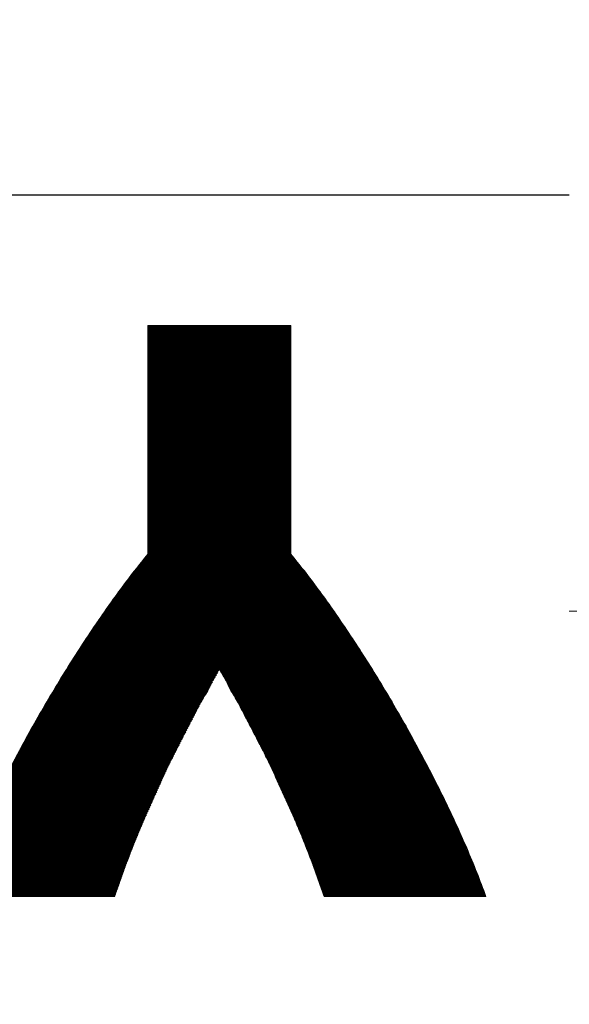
# Model space of a CAD drawing. Header units: millimetres. Extents: x 0 to 1300, y 0 to 891.
# Tile 86 of 146: x 199.58 to 204.2, y 596.69 to 604.97. Entities that reach past the tile are written whole.
import ezdxf

# ---------------------------------------------------------------- set-up
doc = ezdxf.new("R2010")
doc.units = ezdxf.units.MM
doc.header["$LTSCALE"] = 0.545669
doc.linetypes.add('CENTER', pattern=[50.8, 31.75, -6.35, 6.35, -6.35])
doc.layers.add('NoLayerName_001', color=7, linetype='Continuous')
doc.layers.add('NoLayerName_002', color=7, linetype='Continuous')

# ---------------------------------------------------------------- blocks, each defined once
blk = doc.blocks.new('JZB_0012')
at = {"layer": 'NoLayerName_002', "color": 7, "linetype": 'Continuous', "lineweight": 25}
for p, q in [((30.3468, 4.841), (29.1599, 3.6541)), ((30.3379, 4.841), (29.1599, 3.663)), ((30.329, 4.841), (29.1599, 3.6719)), ((30.3201, 4.841), (29.1599, 3.6808)), ((30.3112, 4.841), (29.1599, 3.6897)), ((30.3023, 4.841), (29.1599, 3.6986)), ((30.2934, 4.841), (29.1599, 3.7075)), ((30.2845, 4.841), (29.1599, 3.7164)), ((30.2756, 4.841), (29.1599, 3.7253)), ((30.2667, 4.841), (29.1599, 3.7343)), ((30.2578, 4.841), (29.1599, 3.7432)), ((30.2489, 4.841), (29.1599, 3.7521)), ((30.2399, 4.841), (29.1599, 3.761)), ((30.231, 4.841), (29.1599, 3.7699)), ((30.2221, 4.841), (29.1599, 3.7788)), ((30.2132, 4.841), (29.1599, 3.7877)), ((30.2043, 4.841), (29.1599, 3.7966)), ((30.1954, 4.841), (29.1599, 3.8055)), ((30.1865, 4.841), (29.1599, 3.8144)), ((30.1776, 4.841), (29.1599, 3.8233)), ((30.1687, 4.841), (29.1599, 3.8322)), ((30.1598, 4.841), (29.1599, 3.8412)), ((30.1509, 4.841), (29.1599, 3.8501)), ((30.142, 4.841), (29.1599, 3.859)), ((30.133, 4.841), (29.1599, 3.8679)), ((30.1241, 4.841), (29.1599, 3.8768)), ((30.1152, 4.841), (29.1599, 3.8857)), ((30.1063, 4.841), (29.1599, 3.8946)), ((30.0974, 4.841), (29.1599, 3.9035)), ((30.0885, 4.841), (29.1599, 3.9124)), ((30.0796, 4.841), (29.1599, 3.9213)), ((30.0707, 4.841), (29.1599, 3.9302)), ((30.0618, 4.841), (29.1599, 3.9392)), ((30.0529, 4.841), (29.1599, 3.9481)), ((30.044, 4.841), (29.1599, 3.957)), ((30.0351, 4.841), (29.1599, 3.9659)), ((30.0261, 4.841), (29.1599, 3.9748)), ((30.0172, 4.841), (29.1599, 3.9837)), ((30.0083, 4.841), (29.1599, 3.9926)), ((29.9994, 4.841), (29.1599, 4.0015)), ((29.9905, 4.841), (29.1599, 4.0104)), ((29.9816, 4.841), (29.1599, 4.0193)), ((29.9727, 4.841), (29.1599, 4.0282)), ((29.9638, 4.841), (29.1599, 4.0371)), ((29.9549, 4.841), (29.1599, 4.0461)), ((29.946, 4.841), (29.1599, 4.055)), ((29.9371, 4.841), (29.1599, 4.0639)), ((29.9282, 4.841), (29.1599, 4.0728)), ((29.9192, 4.841), (29.1599, 4.0817)), ((29.9103, 4.841), (29.1599, 4.0906)), ((29.9014, 4.841), (29.1599, 4.0995)), ((29.8925, 4.841), (29.1599, 4.1084)), ((29.8836, 4.841), (29.1599, 4.1173)), ((29.8747, 4.841), (29.1599, 4.1262)), ((29.8658, 4.841), (29.1599, 4.1351)), ((29.8569, 4.841), (29.1599, 4.144)), ((29.848, 4.841), (29.1599, 4.153)), ((29.8391, 4.841), (29.1599, 4.1619)), ((29.8302, 4.841), (29.1599, 4.1708)), ((29.8212, 4.841), (29.1599, 4.1797)), ((29.8123, 4.841), (29.1599, 4.1886)), ((29.8034, 4.841), (29.1599, 4.1975)), ((29.7945, 4.841), (29.1599, 4.2064)), ((29.7856, 4.841), (29.1599, 4.2153)), ((29.7767, 4.841), (29.1599, 4.2242)), ((29.7678, 4.841), (29.1599, 4.2331)), ((29.7589, 4.841), (29.1599, 4.242)), ((29.75, 4.841), (29.1599, 4.2509)), ((29.7411, 4.841), (29.1599, 4.2599)), ((29.7322, 4.841), (29.1599, 4.2688)), ((29.7233, 4.841), (29.1599, 4.2777)), ((29.7143, 4.841), (29.1599, 4.2866)), ((29.7054, 4.841), (29.1599, 4.2955)), ((29.6965, 4.841), (29.1599, 4.3044)), ((29.6876, 4.841), (29.1599, 4.3133)), ((29.6787, 4.841), (29.1599, 4.3222)), ((29.6698, 4.841), (29.1599, 4.3311)), ((29.6609, 4.841), (29.1599, 4.34)), ((29.652, 4.841), (29.1599, 4.3489)), ((29.6431, 4.841), (29.1599, 4.3578)), ((29.6342, 4.841), (29.1599, 4.3668)), ((29.6253, 4.841), (29.1599, 4.3757)), ((29.6164, 4.841), (29.1599, 4.3846)), ((29.6074, 4.841), (29.1599, 4.3935)), ((29.5985, 4.841), (29.1599, 4.4024)), ((29.5896, 4.841), (29.1599, 4.4113)), ((29.5807, 4.841), (29.1599, 4.4202)), ((29.5718, 4.841), (29.1599, 4.4291)), ((29.5629, 4.841), (29.1599, 4.438)), ((29.554, 4.841), (29.1599, 4.4469)), ((29.5451, 4.841), (29.1599, 4.4558)), ((29.5362, 4.841), (29.1599, 4.4647)), ((29.5273, 4.841), (29.1599, 4.4737)), ((29.5184, 4.841), (29.1599, 4.4826)), ((29.5095, 4.841), (29.1599, 4.4915)), ((29.5005, 4.841), (29.1599, 4.5004)), ((29.4916, 4.841), (29.1599, 4.5093)), ((29.4827, 4.841), (29.1599, 4.5182)), ((29.4738, 4.841), (29.1599, 4.5271)), ((29.4649, 4.841), (29.1599, 4.536)), ((29.456, 4.841), (29.1599, 4.5449)), ((29.4471, 4.841), (29.1599, 4.5538)), ((29.4382, 4.841), (29.1599, 4.5627)), ((29.4293, 4.841), (29.1599, 4.5716)), ((29.4204, 4.841), (29.1599, 4.5806)), ((29.4115, 4.841), (29.1599, 4.5895)), ((29.4026, 4.841), (29.1599, 4.5984)), ((29.3936, 4.841), (29.1599, 4.6073)), ((29.3847, 4.841), (29.1599, 4.6162)), ((29.3758, 4.841), (29.1599, 4.6251)), ((29.3669, 4.841), (29.1599, 4.634)), ((29.358, 4.841), (29.1599, 4.6429)), ((29.3491, 4.841), (29.1599, 4.6518)), ((29.3402, 4.841), (29.1599, 4.6607)), ((29.3313, 4.841), (29.1599, 4.6696)), ((29.3224, 4.841), (29.1599, 4.6786)), ((29.3135, 4.841), (29.1599, 4.6875)), ((29.3046, 4.841), (29.1599, 4.6964)), ((29.2957, 4.841), (29.1599, 4.7053)), ((29.2867, 4.841), (29.1599, 4.7142)), ((29.2778, 4.841), (29.1599, 4.7231)), ((29.2689, 4.841), (29.1599, 4.732)), ((29.26, 4.841), (29.1599, 4.7409)), ((29.2511, 4.841), (29.1599, 4.7498)), ((29.2422, 4.841), (29.1599, 4.7587)), ((29.2333, 4.841), (29.1599, 4.7676)), ((29.2244, 4.841), (29.1599, 4.7765)), ((29.2155, 4.841), (29.1599, 4.7855)), ((29.2066, 4.841), (29.1599, 4.7944)), ((29.1977, 4.841), (29.1599, 4.8033)), ((29.1888, 4.841), (29.1599, 4.8122)), ((29.1798, 4.841), (29.1599, 4.8211)), ((29.1709, 4.841), (29.1599, 4.83)), ((29.162, 4.841), (29.1599, 4.8389)), ((30.3555, 4.8407), (29.1599, 3.6452)), ((30.3598, 4.8361), (29.1599, 3.6363)), ((30.3598, 4.8272), (29.1599, 3.6274)), ((30.3598, 4.8183), (29.1599, 3.6184)), ((30.3598, 4.8094), (29.1599, 3.6095)), ((30.3598, 4.8005), (29.1599, 3.6006)), ((30.3598, 4.7916), (29.1599, 3.5917)), ((30.3598, 4.7827), (29.1599, 3.5828)), ((30.3598, 4.7738), (29.1599, 3.5739)), ((30.3598, 4.7649), (29.1599, 3.565)), ((30.3598, 4.756), (29.1599, 3.5561)), ((30.3598, 4.7471), (29.1599, 3.5472)), ((30.3598, 4.7382), (29.1599, 3.5383)), ((30.3598, 4.7292), (29.1599, 3.5294)), ((30.3598, 4.7203), (29.1599, 3.5205)), ((30.3598, 4.7114), (29.1599, 3.5115)), ((30.3598, 4.7025), (29.1599, 3.5026)), ((30.3598, 4.6936), (29.1599, 3.4937)), ((30.3598, 4.6847), (29.1599, 3.4848)), ((30.3598, 4.6758), (29.1599, 3.4759)), ((30.3598, 4.6669), (29.1599, 3.467)), ((30.3598, 4.658), (29.1599, 3.4581)), ((30.3598, 4.6491), (29.1599, 3.4492)), ((30.3598, 4.6402), (29.1599, 3.4403)), ((30.3598, 4.6313), (29.1599, 3.4314)), ((30.3598, 4.6223), (29.1599, 3.4225)), ((30.3598, 4.6134), (29.1599, 3.4136)), ((30.3598, 4.6045), (29.1599, 3.4046)), ((30.3598, 4.5956), (29.1599, 3.3957)), ((30.3598, 4.5867), (29.1599, 3.3868)), ((30.3598, 4.5778), (29.1599, 3.3779)), ((30.3598, 4.5689), (29.1599, 3.369)), ((30.3598, 4.56), (29.1599, 3.3601)), ((30.3598, 4.5511), (29.1599, 3.3512)), ((30.3598, 4.5422), (29.1599, 3.3423)), ((30.3598, 4.5333), (29.1599, 3.3334)), ((30.3598, 4.5244), (29.1599, 3.3245)), ((30.3598, 4.5154), (29.1599, 3.3156)), ((30.3598, 4.5065), (29.1599, 3.3067)), ((30.3598, 4.4976), (29.1599, 3.2977)), ((30.3598, 4.4887), (29.1599, 3.2888)), ((30.3598, 4.4798), (29.1599, 3.2799)), ((30.3598, 4.4709), (29.1599, 3.271)), ((30.3598, 4.462), (29.1599, 3.2621)), ((30.3598, 4.4531), (29.1599, 3.2532)), ((30.3598, 4.4442), (29.1599, 3.2443)), ((30.3598, 4.4353), (29.1599, 3.2354)), ((30.3598, 4.4264), (29.1599, 3.2265)), ((30.3598, 4.4175), (29.1599, 3.2176)), ((30.3598, 4.4085), (29.1599, 3.2087)), ((30.3598, 4.3996), (29.1599, 3.1998)), ((30.3598, 4.3907), (29.1599, 3.1908)), ((30.3598, 4.3818), (29.1599, 3.1819)), ((30.3598, 4.3729), (29.1599, 3.173)), ((30.3598, 4.364), (29.1599, 3.1641)), ((30.3598, 4.3551), (29.1599, 3.1552)), ((30.3598, 4.3462), (29.1599, 3.1463)), ((30.3598, 4.3373), (29.1599, 3.1374)), ((30.3598, 4.3284), (29.1599, 3.1285)), ((30.3598, 4.3195), (29.1599, 3.1196)), ((30.3598, 4.3106), (29.1599, 3.1107)), ((30.3598, 4.3016), (29.1599, 3.1018)), ((30.3598, 4.2927), (29.1599, 3.0928)), ((30.3598, 4.2838), (29.1599, 3.0839)), ((30.3598, 4.2749), (29.1599, 3.075)), ((30.3598, 4.266), (29.1599, 3.0661)), ((30.3598, 4.2571), (29.1599, 3.0572)), ((30.3598, 4.2482), (29.1599, 3.0483)), ((30.3598, 4.2393), (29.1599, 3.0394)), ((30.3598, 4.2304), (29.1599, 3.0305)), ((30.3598, 4.2215), (29.1599, 3.0216)), ((30.3598, 4.2126), (29.1599, 3.0127)), ((30.3598, 4.2037), (29.1599, 3.0038)), ((30.3598, 4.1947), (29.1599, 2.9949)), ((30.3598, 4.1858), (29.1599, 2.9859)), ((30.3598, 4.1769), (29.1599, 2.977)), ((30.3598, 4.168), (29.1599, 2.9681)), ((30.3598, 4.1591), (29.1599, 2.9592)), ((30.3598, 4.1502), (29.1599, 2.9503)), ((30.3598, 4.1413), (29.1599, 2.9414)), ((30.3598, 4.0611), (28.9532, 2.6545)), ((30.3598, 4.07), (28.9779, 2.6881)), ((30.3598, 4.0789), (29.007, 2.7261)), ((30.3598, 4.0878), (29.0378, 2.7658)), ((30.3598, 4.0967), (29.0687, 2.8056)), ((30.3598, 4.1057), (29.0996, 2.8454)), ((30.3598, 4.1146), (29.1352, 2.8899)), ((30.3598, 4.1324), (29.1599, 2.9325)), ((30.3598, 4.1235), (29.1599, 2.9236)), ((30.3598, 3.9809), (28.7522, 2.3733)), ((30.3598, 3.9898), (28.7729, 2.4029)), ((30.3598, 3.9988), (28.7935, 2.4325)), ((30.3598, 4.0077), (28.8142, 2.462)), ((30.3598, 4.0166), (28.8348, 2.4916)), ((30.3598, 4.0255), (28.8555, 2.5211)), ((30.3598, 4.0344), (28.8793, 2.5539)), ((30.3598, 4.0433), (28.9039, 2.5874)), ((30.3598, 4.0522), (28.9286, 2.621)), ((30.3598, 3.8919), (28.5769, 2.109)), ((30.3598, 3.9008), (28.5917, 2.1326)), ((30.3598, 3.9097), (28.6069, 2.1568)), ((30.3598, 3.9186), (28.6248, 2.1835)), ((30.3598, 3.9275), (28.6426, 2.2102)), ((30.3598, 3.9364), (28.6604, 2.237)), ((30.3598, 3.9453), (28.6782, 2.2637)), ((30.3598, 3.9542), (28.696, 2.2904)), ((30.3598, 3.9631), (28.7139, 2.3172)), ((30.3598, 3.972), (28.7317, 2.3439)), ((30.3598, 3.8117), (28.4443, 1.8962)), ((30.3598, 3.8206), (28.4591, 1.9198)), ((30.3598, 3.8295), (28.4738, 1.9435)), ((30.3598, 3.8384), (28.4885, 1.9671)), ((30.3598, 3.8473), (28.5033, 1.9907)), ((30.3598, 3.8562), (28.518, 2.0144)), ((30.3598, 3.8651), (28.5327, 2.038)), ((30.3598, 3.874), (28.5475, 2.0617)), ((30.3598, 3.8829), (28.5622, 2.0853)), ((30.3598, 3.7315), (28.3191, 1.6907)), ((30.3598, 3.7404), (28.3308, 1.7114)), ((30.3598, 3.7493), (28.3426, 1.7321)), ((30.3598, 3.7582), (28.3559, 1.7543)), ((30.3598, 3.7671), (28.3706, 1.7779)), ((30.3598, 3.776), (28.3854, 1.8016)), ((30.3598, 3.785), (28.4001, 1.8252)), ((30.3598, 3.7939), (28.4148, 1.8489)), ((30.3598, 3.8028), (28.4296, 1.8725)), ((30.3598, 3.6424), (28.2012, 1.4838)), ((30.3598, 3.6513), (28.213, 1.5045)), ((30.3598, 3.6602), (28.2248, 1.5252)), ((30.3598, 3.6691), (28.2366, 1.5459)), ((30.3598, 3.6781), (28.2484, 1.5666)), ((30.3598, 3.687), (28.2602, 1.5873)), ((30.3598, 3.6959), (28.2719, 1.608)), ((30.3598, 3.7048), (28.2837, 1.6287)), ((30.3598, 3.7137), (28.2955, 1.6494)), ((30.3598, 3.7226), (28.3073, 1.67)), ((30.3598, 3.5622), (28.0965, 1.299)), ((30.3598, 3.5712), (28.107, 1.3183)), ((30.3598, 3.5801), (28.1188, 1.339)), ((30.3598, 3.589), (28.1306, 1.3597)), ((30.3598, 3.5979), (28.1423, 1.3804)), ((30.3598, 3.6068), (28.1541, 1.4011)), ((30.3598, 3.6157), (28.1659, 1.4218)), ((30.3598, 3.6246), (28.1777, 1.4425)), ((30.3598, 3.6335), (28.1895, 1.4631)), ((30.3598, 3.4821), (28.0112, 1.1334)), ((30.3598, 3.491), (28.0207, 1.1518)), ((30.3598, 3.4999), (28.0302, 1.1702)), ((30.3598, 3.5088), (28.0396, 1.1886)), ((30.3598, 3.5177), (28.0491, 1.207)), ((30.3598, 3.5266), (28.0586, 1.2254)), ((30.3598, 3.5355), (28.0681, 1.2438)), ((30.3598, 3.5444), (28.0776, 1.2622)), ((30.3598, 3.5533), (28.0871, 1.2806)), ((30.3598, 3.4019), (27.9259, 0.9679)), ((30.3598, 3.4108), (27.9353, 0.9863)), ((30.3598, 3.4197), (27.9448, 1.0047)), ((30.3598, 3.4286), (27.9543, 1.0231)), ((30.3598, 3.4375), (27.9638, 1.0415)), ((30.3598, 3.4464), (27.9733, 1.0599)), ((30.3598, 3.4553), (27.9828, 1.0783)), ((30.3598, 3.4643), (27.9922, 1.0967)), ((30.3598, 3.4732), (28.0017, 1.115)), ((30.3598, 3.3128), (27.8398, 0.7928)), ((30.3598, 3.3217), (27.8473, 0.8092)), ((30.3598, 3.3306), (27.8548, 0.8256)), ((30.3598, 3.3395), (27.8623, 0.8421)), ((30.3598, 3.3484), (27.8699, 0.8585)), ((30.3598, 3.3573), (27.8785, 0.876)), ((30.3598, 3.3663), (27.8879, 0.8944)), ((30.3598, 3.3752), (27.8974, 0.9128)), ((30.3598, 3.3841), (27.9069, 0.9311)), ((30.3598, 3.393), (27.9164, 0.9495)), ((30.3598, 3.2326), (27.7722, 0.6451)), ((30.3598, 3.2415), (27.7798, 0.6615)), ((30.3598, 3.2504), (27.7873, 0.6779)), ((30.3598, 3.2594), (27.7948, 0.6943)), ((30.3598, 3.2683), (27.8023, 0.7107)), ((30.3598, 3.2772), (27.8098, 0.7271)), ((30.3598, 3.2861), (27.8173, 0.7436)), ((30.3598, 3.295), (27.8248, 0.76)), ((30.3598, 3.3039), (27.8323, 0.7764)), ((30.3598, 3.1525), (27.7047, 0.4973)), ((30.3598, 3.1614), (27.7122, 0.5137)), ((30.3598, 3.1703), (27.7197, 0.5301)), ((30.3598, 3.1792), (27.7272, 0.5466)), ((30.3598, 3.1881), (27.7347, 0.563)), ((30.3598, 3.197), (27.7422, 0.5794)), ((30.3598, 3.2059), (27.7497, 0.5958)), ((30.3598, 3.2148), (27.7572, 0.6122)), ((30.3598, 3.2237), (27.7647, 0.6286)), ((30.3598, 3.0634), (27.6371, 0.3406)), ((30.3598, 3.0723), (27.6432, 0.3557)), ((30.3598, 3.0812), (27.6494, 0.3707)), ((30.3598, 3.0901), (27.6555, 0.3858)), ((30.3598, 3.099), (27.6616, 0.4008)), ((30.3598, 3.1079), (27.6678, 0.4159)), ((30.3598, 3.1168), (27.6746, 0.4316)), ((30.3598, 3.1257), (27.6822, 0.4481)), ((30.3598, 3.1346), (27.6897, 0.4645)), ((30.3598, 3.1435), (27.6972, 0.4809)), ((30.3598, 2.9832), (27.5818, 0.2052)), ((30.3598, 2.9921), (27.5879, 0.2202)), ((30.3598, 3.001), (27.5941, 0.2353)), ((30.3598, 3.0099), (27.6002, 0.2503)), ((30.3598, 3.0188), (27.6064, 0.2654)), ((30.3598, 3.0277), (27.6125, 0.2804)), ((30.3598, 3.0366), (27.6186, 0.2955)), ((30.3598, 3.0456), (27.6248, 0.3105)), ((30.3598, 3.0545), (27.6309, 0.3256)), ((30.3756, 2.901), (27.5228, 0.0481)), ((30.3716, 2.9059), (27.5279, 0.0622)), ((30.3676, 2.9108), (27.5331, 0.0762)), ((30.3636, 2.9157), (27.5382, 0.0903)), ((30.3598, 2.9208), (27.5435, 0.1045)), ((30.3598, 2.9297), (27.549, 0.1189)), ((30.3598, 2.9387), (27.5544, 0.1333)), ((30.3598, 2.9476), (27.5599, 0.1476)), ((30.3598, 2.9565), (27.5654, 0.162)), ((30.3598, 2.9654), (27.5709, 0.1764)), ((30.3598, 2.9743), (27.5763, 0.1908)), ((30.3796, 2.8961), (27.5237, 0.0401)), ((30.3836, 2.8911), (27.5326, 0.0401)), ((30.3876, 2.8862), (27.5415, 0.0401)), ((30.3915, 2.8813), (27.5504, 0.0401)), ((30.3955, 2.8764), (27.5593, 0.0401)), ((30.3995, 2.8714), (27.5682, 0.0401)), ((30.4035, 2.8665), (27.5771, 0.0401)), ((30.4075, 2.8616), (27.586, 0.0401)), ((30.4114, 2.8566), (27.5949, 0.0401)), ((30.4153, 2.8516), (27.6038, 0.0401)), ((30.4193, 2.8466), (27.6127, 0.0401)), ((30.4232, 2.8417), (27.6216, 0.0401)), ((30.4271, 2.8367), (27.6306, 0.0401)), ((30.4311, 2.8317), (27.6395, 0.0401)), ((30.435, 2.8267), (27.6484, 0.0401)), ((30.4389, 2.8218), (27.6573, 0.0401)), ((30.4428, 2.8168), (27.6662, 0.0401)), ((30.4468, 2.8118), (27.6751, 0.0401)), ((30.4507, 2.8068), (27.684, 0.0401)), ((30.4546, 2.8019), (27.6929, 0.0401)), ((30.4586, 2.7969), (27.7018, 0.0401)), ((30.4625, 2.7919), (27.7107, 0.0401)), ((30.4664, 2.7869), (27.7196, 0.0401)), ((30.4703, 2.7819), (27.7285, 0.0401)), ((30.4741, 2.7768), (27.7375, 0.0401)), ((30.478, 2.7717), (27.7464, 0.0401)), ((30.4818, 2.7666), (27.7553, 0.0401)), ((30.4856, 2.7616), (27.7642, 0.0401)), ((30.4895, 2.7565), (27.7731, 0.0401)), ((30.4933, 2.7514), (27.782, 0.0401)), ((30.4971, 2.7464), (27.7909, 0.0401)), ((30.501, 2.7413), (27.7998, 0.0401)), ((30.5048, 2.7362), (27.8087, 0.0401)), ((30.5087, 2.7311), (27.8176, 0.0401)), ((30.5125, 2.7261), (27.8265, 0.0401)), ((30.5163, 2.721), (27.8354, 0.0401)), ((30.5202, 2.7159), (27.8444, 0.0401)), ((30.524, 2.7109), (27.8533, 0.0401)), ((30.5278, 2.7058), (29.7633, 1.9413)), ((30.5317, 2.7007), (29.7666, 1.9356)), ((30.5355, 2.6956), (29.7699, 1.93)), ((30.5393, 2.6906), (29.7731, 1.9243)), ((30.5432, 2.6855), (29.7764, 1.9187)), ((30.547, 2.6804), (29.7796, 1.913)), ((30.5509, 2.6754), (29.7829, 1.9074)), ((30.5547, 2.6703), (29.7861, 1.9017)), ((30.5585, 2.6652), (29.7894, 1.8961)), ((30.5624, 2.6601), (29.7926, 1.8904)), ((30.5662, 2.6551), (29.7959, 1.8847)), ((30.57, 2.65), (29.7991, 1.879)), ((30.5739, 2.6449), (29.8023, 1.8734)), ((30.5777, 2.6399), (29.8056, 1.8677)), ((30.5816, 2.6348), (29.8088, 1.862)), ((30.5854, 2.6297), (29.8121, 1.8564)), ((30.5892, 2.6246), (29.8153, 1.8507)), ((30.593, 2.6195), (29.8185, 1.845)), ((30.5967, 2.6143), (29.8217, 1.8393)), ((30.6004, 2.6091), (29.8249, 1.8336)), ((30.6042, 2.6039), (29.8281, 1.8279)), ((30.6079, 2.5987), (29.8313, 1.8222)), ((30.6116, 2.5936), (29.8345, 1.8165)), ((30.6153, 2.5884), (29.8377, 1.8108)), ((30.619, 2.5832), (29.8409, 1.8051)), ((30.6228, 2.578), (29.8441, 1.7993)), ((30.6265, 2.5728), (29.8473, 1.7936)), ((30.6302, 2.5676), (29.8505, 1.7879)), ((30.6339, 2.5624), (29.8537, 1.7822)), ((30.6377, 2.5573), (29.8569, 1.7765)), ((30.6414, 2.5521), (29.8601, 1.7708)), ((30.6451, 2.5469), (29.8633, 1.7651)), ((30.6488, 2.5417), (29.8665, 1.7594)), ((30.6525, 2.5365), (29.8697, 1.7536)), ((30.6563, 2.5313), (29.8729, 1.7479)), ((30.66, 2.5261), (29.8761, 1.7422)), ((30.6637, 2.521), (29.8793, 1.7365)), ((30.6674, 2.5158), (29.8825, 1.7308)), ((30.6712, 2.5106), (29.8857, 1.7251)), ((30.6749, 2.5054), (29.8889, 1.7194)), ((30.6786, 2.5002), (29.8921, 1.7137)), ((30.6823, 2.495), (29.8951, 1.7078)), ((30.6861, 2.4898), (29.8981, 1.7019)), ((30.6898, 2.4847), (29.9012, 1.6961)), ((30.6935, 2.4795), (29.9042, 1.6902)), ((30.6972, 2.4743), (29.9073, 1.6843)), ((30.7009, 2.4691), (29.9103, 1.6785)), ((30.7047, 2.4639), (29.9134, 1.6726)), ((30.7084, 2.4587), (29.9164, 1.6667)), ((30.7121, 2.4535), (29.9194, 1.6609)), ((30.7158, 2.4484), (29.9225, 1.655)), ((30.7194, 2.443), (29.9255, 1.6491)), ((30.723, 2.4377), (29.9286, 1.6433)), ((30.7266, 2.4324), (29.9316, 1.6374)), ((30.7301, 2.427), (29.9347, 1.6316)), ((30.7337, 2.4217), (29.9377, 1.6257)), ((30.7373, 2.4163), (29.9407, 1.6198)), ((30.7408, 2.411), (29.9438, 1.614)), ((30.7444, 2.4057), (29.9468, 1.6081)), ((30.748, 2.4003), (29.9499, 1.6022)), ((30.7515, 2.395), (29.9529, 1.5964)), ((30.7551, 2.3896), (29.956, 1.5905)), ((30.7587, 2.3843), (29.959, 1.5846)), ((30.7623, 2.379), (29.962, 1.5788)), ((30.7658, 2.3736), (29.9651, 1.5729)), ((30.7694, 2.3683), (29.9681, 1.567)), ((30.773, 2.3629), (29.9712, 1.5612)), ((30.7765, 2.3576), (29.9742, 1.5553)), ((30.7801, 2.3523), (29.9773, 1.5494)), ((30.7837, 2.3469), (29.9803, 1.5436)), ((30.7872, 2.3416), (29.9834, 1.5377)), ((30.7908, 2.3362), (29.9864, 1.5318)), ((30.7944, 2.3309), (29.9894, 1.526)), ((30.7979, 2.3256), (29.9925, 1.5201)), ((30.8015, 2.3202), (29.9955, 1.5142)), ((30.8051, 2.3149), (29.9986, 1.5084)), ((30.8086, 2.3095), (30.0016, 1.5025)), ((30.8122, 2.3042), (30.0047, 1.4967)), ((30.8158, 2.2989), (30.0077, 1.4908)), ((30.8194, 2.2935), (30.0107, 1.4849)), ((30.8229, 2.2882), (30.0138, 1.4791)), ((30.8265, 2.2829), (30.0168, 1.4732)), ((30.8301, 2.2775), (30.0199, 1.4673)), ((30.8336, 2.2722), (30.0229, 1.4615)), ((30.8372, 2.2668), (30.026, 1.4556)), ((30.8408, 2.2615), (30.029, 1.4497)), ((30.8443, 2.2562), (30.032, 1.4439)), ((30.8479, 2.2508), (30.0351, 1.438)), ((30.8515, 2.2455), (30.0381, 1.4321)), ((30.855, 2.2401), (30.0412, 1.4263)), ((30.8586, 2.2348), (30.0442, 1.4204)), ((30.8622, 2.2295), (30.0473, 1.4145)), ((30.8657, 2.2241), (30.0503, 1.4087)), ((30.8693, 2.2188), (30.0533, 1.4028)), ((30.8729, 2.2134), (30.0564, 1.3969)), ((30.8764, 2.2081), (30.0594, 1.3911)), ((30.88, 2.2028), (30.0625, 1.3852)), ((30.8836, 2.1974), (30.0655, 1.3793)), ((30.8872, 2.1921), (30.0686, 1.3735)), ((30.8907, 2.1867), (30.0716, 1.3676)), ((30.8943, 2.1814), (30.0746, 1.3617)), ((30.8979, 2.1761), (30.0777, 1.3559)), ((30.9014, 2.1707), (30.0807, 1.35)), ((30.905, 2.1654), (30.0838, 1.3442)), ((30.9086, 2.16), (30.0868, 1.3383)), ((30.9121, 2.1547), (30.0899, 1.3324)), ((30.9157, 2.1494), (30.0929, 1.3266)), ((30.9193, 2.144), (30.0959, 1.3207)), ((30.9228, 2.1387), (30.099, 1.3148)), ((30.9264, 2.1333), (30.102, 1.309)), ((30.93, 2.128), (30.1051, 1.3031)), ((30.9335, 2.1227), (30.1081, 1.2972)), ((30.9371, 2.1173), (30.1112, 1.2914)), ((30.9407, 2.112), (30.1142, 1.2855)), ((30.9443, 2.1066), (30.1173, 1.2796)), ((30.9478, 2.1013), (30.1203, 1.2738)), ((30.9514, 2.096), (30.1233, 1.2679)), ((30.955, 2.0906), (30.1264, 1.262)), ((30.9585, 2.0853), (30.1294, 1.2562)), ((30.9621, 2.0799), (30.1325, 1.2503)), ((30.9657, 2.0746), (30.1355, 1.2444)), ((30.9692, 2.0693), (30.1386, 1.2386)), ((30.9728, 2.0639), (30.1416, 1.2327)), ((30.9762, 2.0584), (30.1446, 1.2268)), ((30.9796, 2.0529), (30.1477, 1.221)), ((30.9829, 2.0473), (30.1507, 1.2151)), ((30.9863, 2.0418), (30.1538, 1.2093)), ((30.9897, 2.0363), (30.1568, 1.2034)), ((30.9931, 2.0307), (30.1599, 1.1975)), ((30.9965, 2.0252), (30.1629, 1.1917)), ((30.9998, 2.0197), (30.1659, 1.1858)), ((31.0032, 2.0142), (30.169, 1.1799)), ((31.0066, 2.0086), (30.1719, 1.1739)), ((31.01, 2.0031), (30.1746, 1.1678)), ((31.0134, 1.9976), (30.1774, 1.1616)), ((31.0167, 1.992), (30.1802, 1.1555)), ((29.747, 1.9249), (27.8622, 0.0401)), ((29.7354, 1.9044), (27.8711, 0.0401)), ((31.0201, 1.9865), (30.183, 1.1494)), ((31.0235, 1.981), (30.1857, 1.1432)), ((31.0269, 1.9755), (30.1885, 1.1371)), ((31.0302, 1.9699), (30.1913, 1.131)), ((31.0336, 1.9644), (30.1941, 1.1248)), ((31.037, 1.9589), (30.1968, 1.1187)), ((31.0404, 1.9533), (30.1996, 1.1126)), ((31.0438, 1.9478), (30.2024, 1.1064)), ((31.0471, 1.9423), (30.2052, 1.1003)), ((31.0505, 1.9367), (30.2079, 1.0942)), ((31.0539, 1.9312), (30.2107, 1.088)), ((31.0573, 1.9257), (30.2135, 1.0819)), ((31.0607, 1.9202), (30.2163, 1.0758)), ((31.064, 1.9146), (30.219, 1.0696)), ((31.0674, 1.9091), (30.2218, 1.0635)), ((29.724, 1.8841), (27.88, 0.0401)), ((29.7127, 1.8639), (27.8889, 0.0401)), ((29.7013, 1.8436), (27.8978, 0.0401)), ((29.6899, 1.8234), (27.9067, 0.0401)), ((31.0708, 1.9036), (30.2246, 1.0574)), ((31.0742, 1.898), (30.2274, 1.0512)), ((31.0776, 1.8925), (30.2301, 1.0451)), ((31.0809, 1.887), (30.2329, 1.039)), ((31.0843, 1.8815), (30.2357, 1.0328)), ((31.0877, 1.8759), (30.2385, 1.0267)), ((31.0911, 1.8704), (30.2412, 1.0206)), ((31.0944, 1.8649), (30.244, 1.0144)), ((31.0978, 1.8593), (30.2468, 1.0083)), ((31.1012, 1.8538), (30.2496, 1.0022)), ((31.1046, 1.8483), (30.2523, 0.996)), ((31.108, 1.8427), (30.2551, 0.9899)), ((31.1113, 1.8372), (30.2579, 0.9838)), ((31.1147, 1.8317), (30.2607, 0.9776)), ((31.1181, 1.8262), (30.2634, 0.9715)), ((29.6786, 1.8031), (27.9156, 0.0401)), ((29.6672, 1.7828), (27.9245, 0.0401)), ((29.6559, 1.7626), (27.9334, 0.0401)), ((29.6445, 1.7423), (27.9423, 0.0401)), ((31.1215, 1.8206), (30.2662, 0.9654)), ((31.1249, 1.8151), (30.269, 0.9592)), ((31.1282, 1.8096), (30.2718, 0.9531)), ((31.1316, 1.804), (30.2745, 0.947)), ((31.135, 1.7985), (30.2773, 0.9408)), ((31.1384, 1.793), (30.2801, 0.9347)), ((31.1418, 1.7874), (30.2829, 0.9286)), ((31.1451, 1.7819), (30.2856, 0.9224)), ((31.1485, 1.7764), (30.2884, 0.9163)), ((31.1519, 1.7709), (30.2912, 0.9102)), ((31.1553, 1.7653), (30.294, 0.904)), ((31.1586, 1.7598), (30.2967, 0.8979)), ((31.162, 1.7543), (30.2995, 0.8918)), ((31.1654, 1.7487), (30.3023, 0.8856)), ((31.1688, 1.7432), (30.3051, 0.8795)), ((29.6332, 1.722), (27.9513, 0.0401)), ((29.6218, 1.7018), (27.9602, 0.0401)), ((29.6104, 1.6815), (27.9691, 0.0401)), ((29.5991, 1.6612), (27.978, 0.0401)), ((31.1722, 1.7377), (30.3078, 0.8734)), ((31.1755, 1.7322), (30.3106, 0.8672)), ((31.1789, 1.7266), (30.3134, 0.8611)), ((31.1823, 1.7211), (30.3162, 0.855)), ((31.1857, 1.7156), (30.3189, 0.8488)), ((31.1891, 1.71), (30.3217, 0.8427)), ((31.1924, 1.7045), (30.3245, 0.8366)), ((31.1958, 1.699), (30.3273, 0.8304)), ((31.1992, 1.6934), (30.33, 0.8243)), ((31.2026, 1.6879), (30.3328, 0.8182)), ((31.206, 1.6824), (30.3356, 0.812)), ((31.2093, 1.6769), (30.3384, 0.8059)), ((31.2127, 1.6713), (30.3411, 0.7998)), ((31.2161, 1.6658), (30.3439, 0.7936)), ((31.2195, 1.6603), (30.3467, 0.7875)), ((29.5891, 1.6423), (27.9869, 0.0401)), ((29.5798, 1.6241), (27.9958, 0.0401)), ((29.5704, 1.6058), (28.0047, 0.0401)), ((29.5611, 1.5876), (28.0136, 0.0401)), ((31.2228, 1.6547), (30.3495, 0.7814)), ((31.2262, 1.6492), (30.3522, 0.7752)), ((31.2295, 1.6435), (30.355, 0.7691)), ((31.2327, 1.6378), (30.3578, 0.763)), ((31.2358, 1.6321), (30.3606, 0.7568)), ((31.239, 1.6264), (30.3633, 0.7507)), ((31.2422, 1.6207), (30.3661, 0.7446)), ((31.2454, 1.6149), (30.3689, 0.7384)), ((31.2486, 1.6092), (30.3717, 0.7323)), ((31.2518, 1.6035), (30.3744, 0.7262)), ((31.255, 1.5978), (30.3772, 0.72)), ((31.2582, 1.5921), (30.38, 0.7139)), ((31.2614, 1.5863), (30.3828, 0.7078)), ((31.2645, 1.5806), (30.3855, 0.7016)), ((31.2677, 1.5749), (30.3883, 0.6955)), ((29.5518, 1.5694), (28.0225, 0.0401)), ((29.5424, 1.5511), (28.0314, 0.0401)), ((29.5331, 1.5329), (28.0403, 0.0401)), ((29.5238, 1.5146), (28.0493, 0.0401)), ((29.5144, 1.4964), (28.0582, 0.0401)), ((31.2709, 1.5692), (30.3911, 0.6894)), ((31.2741, 1.5635), (30.3939, 0.6832)), ((31.2773, 1.5578), (30.3966, 0.6771)), ((31.2805, 1.552), (30.3994, 0.671)), ((31.2837, 1.5463), (30.4022, 0.6648)), ((31.2869, 1.5406), (30.405, 0.6587)), ((31.2901, 1.5349), (30.4077, 0.6526)), ((31.2933, 1.5292), (30.4105, 0.6464)), ((31.2964, 1.5234), (30.4133, 0.6403)), ((31.2996, 1.5177), (30.416, 0.6341)), ((31.3028, 1.512), (30.4185, 0.6277)), ((31.306, 1.5063), (30.4211, 0.6214)), ((31.3092, 1.5006), (30.4236, 0.615)), ((31.3124, 1.4948), (30.4262, 0.6086)), ((29.5051, 1.4781), (28.0671, 0.0401)), ((29.4957, 1.4599), (28.076, 0.0401)), ((29.4864, 1.4416), (28.0849, 0.0401)), ((29.4771, 1.4234), (28.0938, 0.0401)), ((31.3156, 1.4891), (30.4287, 0.6023)), ((31.3188, 1.4834), (30.4313, 0.5959)), ((31.322, 1.4777), (30.4338, 0.5895)), ((31.3251, 1.472), (30.4363, 0.5832)), ((31.3283, 1.4662), (30.4389, 0.5768)), ((31.3315, 1.4605), (30.4414, 0.5704)), ((31.3347, 1.4548), (30.444, 0.5641)), ((31.3379, 1.4491), (30.4465, 0.5577)), ((31.3411, 1.4434), (30.4491, 0.5513)), ((31.3443, 1.4377), (30.4516, 0.545)), ((31.3475, 1.4319), (30.4542, 0.5386)), ((31.3507, 1.4262), (30.4567, 0.5323)), ((31.3538, 1.4205), (30.4592, 0.5259)), ((31.357, 1.4148), (30.4618, 0.5195)), ((31.3602, 1.4091), (30.4643, 0.5132)), ((29.4677, 1.4052), (28.1027, 0.0401)), ((29.4584, 1.3869), (28.1116, 0.0401)), ((29.4491, 1.3687), (28.1205, 0.0401)), ((29.4397, 1.3504), (28.1294, 0.0401)), ((29.4304, 1.3322), (28.1383, 0.0401)), ((31.3634, 1.4033), (30.4669, 0.5068)), ((31.3666, 1.3976), (30.4694, 0.5004)), ((31.3698, 1.3919), (30.472, 0.4941)), ((31.373, 1.3862), (30.4745, 0.4877)), ((31.3762, 1.3805), (30.4771, 0.4813)), ((31.3794, 1.3747), (30.4796, 0.475)), ((31.3826, 1.369), (30.4821, 0.4686)), ((31.3857, 1.3633), (30.4847, 0.4623)), ((31.3889, 1.3576), (30.4872, 0.4559)), ((31.3921, 1.3519), (30.4898, 0.4495)), ((31.3953, 1.3461), (30.4923, 0.4432)), ((31.3985, 1.3404), (30.4949, 0.4368)), ((31.4017, 1.3347), (30.4974, 0.4304)), ((31.4049, 1.329), (30.5, 0.4241)), ((29.4211, 1.3139), (28.1472, 0.0401)), ((29.4117, 1.2957), (28.1562, 0.0401)), ((29.4024, 1.2775), (28.1651, 0.0401)), ((29.3931, 1.2592), (28.174, 0.0401)), ((31.4081, 1.3233), (30.5025, 0.4177)), ((31.4113, 1.3176), (30.505, 0.4113)), ((31.4144, 1.3118), (30.5076, 0.405)), ((31.4176, 1.3061), (30.5101, 0.3986)), ((31.4208, 1.3004), (30.5127, 0.3922)), ((31.424, 1.2947), (30.5152, 0.3859)), ((31.4272, 1.289), (30.5178, 0.3795)), ((31.4304, 1.2832), (30.5203, 0.3732)), ((31.4336, 1.2775), (30.5229, 0.3668)), ((31.4368, 1.2718), (30.5252, 0.3603)), ((31.44, 1.2661), (30.5276, 0.3537)), ((31.4431, 1.2604), (30.53, 0.3472)), ((31.4463, 1.2546), (30.5323, 0.3406)), ((31.4495, 1.2489), (30.5347, 0.3341)), ((31.4527, 1.2432), (30.5371, 0.3276)), ((29.3837, 1.241), (28.1829, 0.0401)), ((29.3744, 1.2227), (28.1918, 0.0401)), ((29.3651, 1.2045), (28.2007, 0.0401)), ((29.3557, 1.1862), (28.2096, 0.0401)), ((29.3464, 1.168), (28.2185, 0.0401)), ((31.4559, 1.2375), (30.5394, 0.321)), ((31.4591, 1.2318), (30.5418, 0.3145)), ((31.4623, 1.226), (30.5442, 0.3079)), ((31.4655, 1.2203), (30.5465, 0.3014)), ((31.4687, 1.2146), (30.5489, 0.2949)), ((31.4718, 1.2088), (30.5513, 0.2883)), ((31.4747, 1.2029), (30.5537, 0.2818)), ((31.4777, 1.1969), (30.556, 0.2752)), ((31.4807, 1.191), (30.5584, 0.2687)), ((31.4837, 1.1851), (30.5608, 0.2622)), ((31.4867, 1.1792), (30.5631, 0.2556)), ((31.4897, 1.1732), (30.5655, 0.2491)), ((31.4926, 1.1673), (30.5679, 0.2425)), ((31.4956, 1.1614), (30.5702, 0.236)), ((29.337, 1.1497), (28.2274, 0.0401)), ((29.3277, 1.1315), (28.2363, 0.0401)), ((29.3189, 1.1138), (28.2452, 0.0401)), ((29.3118, 1.0977), (28.2541, 0.0401)), ((29.3046, 1.0817), (28.2631, 0.0401)), ((31.4986, 1.1555), (30.5726, 0.2295)), ((31.5016, 1.1495), (30.575, 0.2229)), ((31.5046, 1.1436), (30.5773, 0.2164)), ((31.5075, 1.1377), (30.5797, 0.2098)), ((31.5105, 1.1318), (30.5821, 0.2033)), ((31.5135, 1.1258), (30.5844, 0.1968)), ((31.5165, 1.1199), (30.5868, 0.1902)), ((31.5195, 1.114), (30.5892, 0.1837)), ((31.5225, 1.108), (30.5915, 0.1771)), ((31.5254, 1.1021), (30.5939, 0.1706)), ((31.5284, 1.0962), (30.5963, 0.1641)), ((31.5314, 1.0903), (30.5987, 0.1575)), ((31.5344, 1.0843), (30.601, 0.151)), ((31.5374, 1.0784), (30.6034, 0.1444)), ((29.2975, 1.0656), (28.272, 0.0401)), ((29.2903, 1.0496), (28.2809, 0.0401)), ((29.2832, 1.0335), (28.2898, 0.0401)), ((29.276, 1.0175), (28.2987, 0.0401)), ((29.2689, 1.0014), (28.3076, 0.0401)), ((31.5403, 1.0725), (30.6058, 0.1379)), ((31.5433, 1.0666), (30.6081, 0.1314)), ((31.5463, 1.0606), (30.6105, 0.1248)), ((31.5493, 1.0547), (30.6129, 0.1183)), ((31.5523, 1.0488), (30.6152, 0.1117)), ((31.5553, 1.0429), (30.6176, 0.1052)), ((31.5582, 1.0369), (30.62, 0.0986)), ((31.5612, 1.031), (30.6222, 0.092)), ((31.5642, 1.0251), (30.6245, 0.0854)), ((31.5672, 1.0192), (30.6267, 0.0787)), ((31.5702, 1.0132), (30.629, 0.0721)), ((31.5732, 1.0073), (30.6313, 0.0654)), ((31.5761, 1.0014), (30.6335, 0.0587)), ((31.5791, 0.9954), (30.6357, 0.0521)), ((29.2618, 0.9854), (28.3165, 0.0401)), ((29.2546, 0.9693), (28.3254, 0.0401)), ((29.2475, 0.9533), (28.3343, 0.0401)), ((29.2403, 0.9372), (28.3432, 0.0401)), ((29.2332, 0.9212), (28.3521, 0.0401)), ((31.5821, 0.9895), (30.638, 0.0454)), ((31.5851, 0.9836), (30.6416, 0.0401)), ((31.5881, 0.9777), (30.6505, 0.0401)), ((31.591, 0.9717), (30.6594, 0.0401)), ((31.594, 0.9658), (30.6683, 0.0401)), ((31.597, 0.9599), (30.6772, 0.0401)), ((31.6, 0.954), (30.6861, 0.0401)), ((31.603, 0.948), (30.6951, 0.0401)), ((31.606, 0.9421), (30.704, 0.0401)), ((31.6089, 0.9362), (30.7129, 0.0401)), ((31.6119, 0.9303), (30.7218, 0.0401)), ((31.6149, 0.9243), (30.7307, 0.0401)), ((31.6179, 0.9184), (30.7396, 0.0401)), ((31.6209, 0.9125), (30.7485, 0.0401)), ((29.2261, 0.9051), (28.361, 0.0401)), ((29.2189, 0.8891), (28.37, 0.0401)), ((29.2118, 0.873), (28.3789, 0.0401)), ((29.2046, 0.857), (28.3878, 0.0401)), ((29.1975, 0.8409), (28.3967, 0.0401)), ((31.6239, 0.9066), (30.7574, 0.0401)), ((31.6268, 0.9006), (30.7663, 0.0401)), ((31.6298, 0.8947), (30.7752, 0.0401)), ((31.6328, 0.8888), (30.7841, 0.0401)), ((31.6358, 0.8829), (30.793, 0.0401)), ((31.6388, 0.8769), (30.802, 0.0401)), ((31.6417, 0.871), (30.8109, 0.0401)), ((31.6447, 0.8651), (30.8198, 0.0401)), ((31.6477, 0.8591), (30.8287, 0.0401)), ((31.6507, 0.8532), (30.8376, 0.0401)), ((31.6537, 0.8473), (30.8465, 0.0401)), ((31.6567, 0.8414), (30.8554, 0.0401)), ((31.6596, 0.8354), (30.8643, 0.0401)), ((31.6626, 0.8295), (30.8732, 0.0401)), ((29.1903, 0.8249), (28.4056, 0.0401)), ((29.1832, 0.8088), (28.4145, 0.0401)), ((29.1761, 0.7928), (28.4234, 0.0401)), ((29.1689, 0.7767), (28.4323, 0.0401)), ((29.1618, 0.7607), (28.4412, 0.0401)), ((31.6656, 0.8236), (30.8821, 0.0401)), ((31.6686, 0.8177), (30.891, 0.0401)), ((31.6716, 0.8117), (30.8999, 0.0401)), ((31.6745, 0.8058), (30.9089, 0.0401)), ((31.6775, 0.7999), (30.9178, 0.0401)), ((31.6805, 0.794), (30.9267, 0.0401)), ((31.6835, 0.788), (30.9356, 0.0401)), ((31.6865, 0.7821), (30.9445, 0.0401)), ((31.6895, 0.7762), (30.9534, 0.0401)), ((31.6924, 0.7703), (30.9623, 0.0401)), ((31.6953, 0.7642), (30.9712, 0.0401)), ((31.6981, 0.758), (30.9801, 0.0401)), ((31.7008, 0.7519), (30.989, 0.0401)), ((31.7035, 0.7457), (30.9979, 0.0401)), ((29.1546, 0.7446), (28.4501, 0.0401)), ((29.1475, 0.7286), (28.459, 0.0401)), ((29.1403, 0.7125), (28.4679, 0.0401)), ((29.1332, 0.6965), (28.4769, 0.0401)), ((29.1261, 0.6804), (28.4858, 0.0401)), ((29.1189, 0.6644), (28.4947, 0.0401)), ((31.7063, 0.7395), (31.0069, 0.0401)), ((31.709, 0.7334), (31.0158, 0.0401)), ((31.7117, 0.7272), (31.0247, 0.0401)), ((31.7145, 0.721), (31.0336, 0.0401)), ((31.7172, 0.7148), (31.0425, 0.0401)), ((31.7199, 0.7087), (31.0514, 0.0401)), ((31.7227, 0.7025), (31.0603, 0.0401)), ((31.7254, 0.6963), (31.0692, 0.0401)), ((31.7282, 0.6902), (31.0781, 0.0401)), ((31.7309, 0.684), (31.087, 0.0401)), ((31.7336, 0.6778), (31.0959, 0.0401)), ((31.7364, 0.6716), (31.1048, 0.0401)), ((31.7391, 0.6655), (31.1138, 0.0401)), ((29.1118, 0.6483), (28.5036, 0.0401)), ((29.1046, 0.6323), (28.5125, 0.0401)), ((29.0975, 0.6162), (28.5214, 0.0401)), ((29.0903, 0.6002), (28.5303, 0.0401)), ((29.0832, 0.5841), (28.5392, 0.0401)), ((31.7418, 0.6593), (31.1227, 0.0401)), ((31.7446, 0.6531), (31.1316, 0.0401)), ((31.7473, 0.647), (31.1405, 0.0401)), ((31.75, 0.6408), (31.1494, 0.0401)), ((31.7528, 0.6346), (31.1583, 0.0401)), ((31.7555, 0.6284), (31.1672, 0.0401)), ((31.7583, 0.6223), (31.1761, 0.0401)), ((31.761, 0.6161), (31.185, 0.0401)), ((31.7637, 0.6099), (31.1939, 0.0401)), ((31.7665, 0.6037), (31.2028, 0.0401)), ((31.7692, 0.5976), (31.2117, 0.0401)), ((31.7719, 0.5914), (31.2207, 0.0401)), ((31.7747, 0.5852), (31.2296, 0.0401)), ((29.0768, 0.5687), (28.5481, 0.0401)), ((29.071, 0.5541), (28.557, 0.0401)), ((29.0653, 0.5395), (28.5659, 0.0401)), ((29.0595, 0.5248), (28.5748, 0.0401)), ((29.0538, 0.5102), (28.5838, 0.0401)), ((31.7774, 0.5791), (31.2385, 0.0401)), ((31.7801, 0.5729), (31.2474, 0.0401)), ((31.7829, 0.5667), (31.2563, 0.0401)), ((31.7856, 0.5605), (31.2652, 0.0401)), ((31.7884, 0.5544), (31.2741, 0.0401)), ((31.7911, 0.5482), (31.283, 0.0401)), ((31.7938, 0.542), (31.2919, 0.0401)), ((31.7966, 0.5359), (31.3008, 0.0401)), ((31.7993, 0.5297), (31.3097, 0.0401)), ((31.802, 0.5235), (31.3186, 0.0401)), ((31.8048, 0.5173), (31.3276, 0.0401)), ((31.8075, 0.5112), (31.3365, 0.0401)), ((31.8102, 0.505), (31.3454, 0.0401)), ((31.813, 0.4988), (31.3543, 0.0401)), ((29.0481, 0.4955), (28.5927, 0.0401)), ((29.0423, 0.4809), (28.6016, 0.0401)), ((29.0366, 0.4662), (28.6105, 0.0401)), ((29.0309, 0.4516), (28.6194, 0.0401)), ((29.0251, 0.437), (28.6283, 0.0401)), ((29.0194, 0.4223), (28.6372, 0.0401)), ((31.8157, 0.4927), (31.3632, 0.0401)), ((31.8185, 0.4865), (31.3721, 0.0401)), ((31.8212, 0.4803), (31.381, 0.0401)), ((31.8239, 0.4741), (31.3899, 0.0401)), ((31.8267, 0.468), (31.3988, 0.0401)), ((31.8294, 0.4618), (31.4077, 0.0401)), ((31.8321, 0.4556), (31.4166, 0.0401)), ((31.8349, 0.4494), (31.4255, 0.0401)), ((31.8376, 0.4433), (31.4345, 0.0401)), ((31.8403, 0.4371), (31.4434, 0.0401)), ((31.8431, 0.4309), (31.4523, 0.0401)), ((31.8458, 0.4248), (31.4612, 0.0401)), ((31.8486, 0.4186), (31.4701, 0.0401)), ((29.0137, 0.4077), (28.6461, 0.0401)), ((29.0079, 0.393), (28.655, 0.0401)), ((29.0022, 0.3784), (28.6639, 0.0401)), ((28.9965, 0.3637), (28.6728, 0.0401)), ((28.9907, 0.3491), (28.6817, 0.0401)), ((28.985, 0.3344), (28.6907, 0.0401)), ((31.8513, 0.4124), (31.479, 0.0401)), ((31.854, 0.4062), (31.4879, 0.0401)), ((31.8568, 0.4001), (31.4968, 0.0401)), ((31.8595, 0.3939), (31.5057, 0.0401)), ((31.8622, 0.3877), (31.5146, 0.0401)), ((31.865, 0.3816), (31.5235, 0.0401)), ((31.8677, 0.3754), (31.5324, 0.0401)), ((31.8704, 0.3692), (31.5414, 0.0401)), ((31.8732, 0.363), (31.5503, 0.0401)), ((31.8759, 0.3569), (31.5592, 0.0401)), ((31.8787, 0.3507), (31.5681, 0.0401)), ((31.8814, 0.3445), (31.577, 0.0401)), ((31.8841, 0.3384), (31.5859, 0.0401)), ((31.8869, 0.3322), (31.5948, 0.0401)), ((28.9792, 0.3198), (28.6996, 0.0401)), ((28.9736, 0.3052), (28.7085, 0.0401)), ((28.9687, 0.2915), (28.7174, 0.0401)), ((28.9639, 0.2777), (28.7263, 0.0401)), ((28.959, 0.2639), (28.7352, 0.0401)), ((28.9541, 0.2501), (28.7441, 0.0401)), ((31.8896, 0.326), (31.6037, 0.0401)), ((31.8921, 0.3196), (31.6126, 0.0401)), ((31.8946, 0.3132), (31.6215, 0.0401)), ((31.8971, 0.3068), (31.6304, 0.0401)), ((31.8996, 0.3004), (31.6393, 0.0401)), ((31.9021, 0.294), (31.6483, 0.0401)), ((31.9047, 0.2876), (31.6572, 0.0401)), ((31.9072, 0.2812), (31.6661, 0.0401)), ((31.9097, 0.2748), (31.675, 0.0401)), ((31.9122, 0.2684), (31.6839, 0.0401)), ((31.9147, 0.262), (31.6928, 0.0401)), ((31.9172, 0.2556), (31.7017, 0.0401)), ((31.9197, 0.2492), (31.7106, 0.0401)), ((28.9493, 0.2364), (28.753, 0.0401)), ((28.9444, 0.2226), (28.7619, 0.0401)), ((28.9395, 0.2088), (28.7708, 0.0401)), ((28.9347, 0.195), (28.7797, 0.0401)), ((28.9298, 0.1813), (28.7887, 0.0401)), ((28.9249, 0.1675), (28.7976, 0.0401)), ((31.9222, 0.2428), (31.7195, 0.0401)), ((31.9247, 0.2364), (31.7284, 0.0401)), ((31.9272, 0.23), (31.7373, 0.0401)), ((31.9298, 0.2236), (31.7463, 0.0401)), ((31.9323, 0.2172), (31.7552, 0.0401)), ((31.9348, 0.2108), (31.7641, 0.0401)), ((31.9373, 0.2044), (31.773, 0.0401)), ((31.9398, 0.198), (31.7819, 0.0401)), ((31.9423, 0.1916), (31.7908, 0.0401)), ((31.9448, 0.1852), (31.7997, 0.0401)), ((31.9473, 0.1788), (31.8086, 0.0401)), ((31.9498, 0.1724), (31.8175, 0.0401)), ((31.9523, 0.166), (31.8264, 0.0401)), ((28.9201, 0.1537), (28.8065, 0.0401)), ((28.9152, 0.1399), (28.8154, 0.0401)), ((28.9103, 0.1262), (28.8243, 0.0401)), ((28.9055, 0.1124), (28.8332, 0.0401)), ((28.9006, 0.0986), (28.8421, 0.0401)), ((28.8957, 0.0848), (28.851, 0.0401)), ((31.9548, 0.1596), (31.8353, 0.0401)), ((31.9574, 0.1532), (31.8442, 0.0401)), ((31.9599, 0.1468), (31.8532, 0.0401)), ((31.9624, 0.1404), (31.8621, 0.0401)), ((31.9649, 0.134), (31.871, 0.0401)), ((31.9674, 0.1276), (31.8799, 0.0401)), ((31.9699, 0.1212), (31.8888, 0.0401)), ((31.9724, 0.1148), (31.8977, 0.0401)), ((31.9749, 0.1084), (31.9066, 0.0401)), ((31.9773, 0.1019), (31.9155, 0.0401)), ((31.9797, 0.0954), (31.9244, 0.0401)), ((31.9821, 0.0889), (31.9333, 0.0401)), ((28.8909, 0.0711), (28.8599, 0.0401)), ((28.886, 0.0573), (28.8688, 0.0401)), ((28.8811, 0.0435), (28.8777, 0.0401)), ((31.9845, 0.0824), (31.9422, 0.0401)), ((31.9869, 0.0758), (31.9511, 0.0401)), ((31.9893, 0.0693), (31.9601, 0.0401)), ((31.9917, 0.0628), (31.969, 0.0401)), ((31.9941, 0.0563), (31.9779, 0.0401)), ((31.9964, 0.0498), (31.9868, 0.0401)), ((31.9988, 0.0432), (31.9957, 0.0401))]:
    blk.add_line(p, q, dxfattribs=at)
at = {"layer": 'NoLayerName_002', "color": 7, "linetype": 'Continuous', "lineweight": 13}
for points in [[(30.3598, 4.841), (30.1598, 4.841), (29.7599, 4.841), (29.3599, 4.841), (29.1599, 4.841)], [(29.1599, 4.841), (29.1599, 4.5209), (29.1599, 3.8806), (29.1599, 3.2403), (29.1599, 2.9202)], [(30.3598, 2.9202), (30.3598, 3.2403), (30.3598, 3.8806), (30.3598, 4.5209), (30.3598, 4.841)], [(27.5199, 0.0401), (27.7465, 0.0401), (28.1999, 0.0401), (28.6532, 0.0401), (28.8799, 0.0401)], [(30.6397, 0.0401), (30.8664, 0.0401), (31.3198, 0.0401), (31.7732, 0.0401), (31.9999, 0.0401)]]:
    blk.add_open_spline(points, degree=3, dxfattribs=at)
for points, knots in [([(29.1599, 2.9202), (29.1219, 2.8726), (29.0425, 2.7751), (28.926, 2.6197), (28.8065, 2.4535), (28.6856, 2.2771), (28.5641, 2.0921), (28.443, 1.8997), (28.3231, 1.701), (28.2053, 1.4975), (28.0907, 1.2904), (27.9801, 1.0809), (27.8745, 0.8703), (27.7746, 0.66), (27.6818, 0.4511), (27.5958, 0.2453), (27.5454, 0.1076), (27.5199, 0.0401)], [0, 0, 0, 0, 0.18268, 0.377345, 0.582542, 0.796798, 1.018629, 1.246542, 1.479047, 1.714653, 1.951872, 2.189228, 2.425255, 2.658503, 2.887546, 3.110987, 3.327468, 3.327468, 3.327468, 3.327468]), ([(31.9999, 0.0401), (31.9744, 0.1076), (31.9239, 0.2453), (31.838, 0.4511), (31.7451, 0.66), (31.6453, 0.8703), (31.5396, 1.0809), (31.429, 1.2904), (31.3144, 1.4975), (31.1967, 1.701), (31.0767, 1.8997), (30.9556, 2.0921), (30.8341, 2.2771), (30.7132, 2.4535), (30.5937, 2.6197), (30.4773, 2.7751), (30.3978, 2.8726), (30.3598, 2.9202)], [0, 0, 0, 0, 0.216482, 0.439924, 0.668969, 0.90222, 1.13825, 1.375609, 1.612832, 1.84844, 2.080947, 2.308862, 2.530691, 2.744944, 2.950136, 3.144793, 3.327461, 3.327461, 3.327461, 3.327461]), ([(28.8799, 0.0401), (28.8943, 0.0821), (28.9228, 0.1668), (28.9688, 0.2934), (29.0172, 0.4207), (29.068, 0.5485), (29.1212, 0.6767), (29.1766, 0.805), (29.2342, 0.9335), (29.2938, 1.0619), (29.3553, 1.1901), (29.4187, 1.3178), (29.4838, 1.4457), (29.5505, 1.5707), (29.6188, 1.7032), (29.6885, 1.804), (29.7599, 2.0188), (29.8313, 1.804), (29.901, 1.7032), (29.9693, 1.5707), (30.036, 1.4457), (30.1011, 1.3178), (30.1645, 1.1901), (30.226, 1.0619), (30.2855, 0.9335), (30.3431, 0.805), (30.3985, 0.6767), (30.4516, 0.5485), (30.5025, 0.4207), (30.5508, 0.2934), (30.5969, 0.1668), (30.6253, 0.0821), (30.6397, 0.0401)], [0, 0, 0, 0, 0.133152, 0.26791, 0.404146, 0.541729, 0.680522, 0.820389, 0.96119, 1.102782, 1.245022, 1.387764, 1.530861, 1.674166, 1.817529, 1.9608, 2.103828, 2.246865, 2.390139, 2.533501, 2.676801, 2.819892, 2.962626, 3.104856, 3.246439, 3.387231, 3.527091, 3.665879, 3.803458, 3.939693, 4.074453, 4.20761, 4.20761, 4.20761, 4.20761])]:
    blk.add_open_spline(points, degree=3, knots=knots, dxfattribs=at)

msp = doc.modelspace()

# ---------------------------------------------------------------- linework, layer by layer
at = {"layer": 'NoLayerName_001', "color": 7, "linetype": 'Continuous', "lineweight": 25}
msp.add_line((170.8, 603.4999394), (204.2, 603.4999394), dxfattribs=at)
at = {"layer": 'NoLayerName_001', "color": 4, "linetype": 'CENTER', "lineweight": 13}
msp.add_line((204.2, 600), (262.5, 600), dxfattribs=at)
at = {"layer": 'NoLayerName_001', "color": 7, "linetype": 'Continuous', "lineweight": 25}
for radius, start, end in [(39.5, 318.330134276, 270), (38, 319.685090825, 271.432543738)]:
    msp.add_arc((187.5, 600), radius, start, end, dxfattribs=at)

# ---------------------------------------------------------------- block references
at = {"layer": 'NoLayerName_001'}
msp.add_blockref('JZB_0012', (171.50004578, 597.55944824), dxfattribs=at)

doc.saveas('drawing.dxf')
